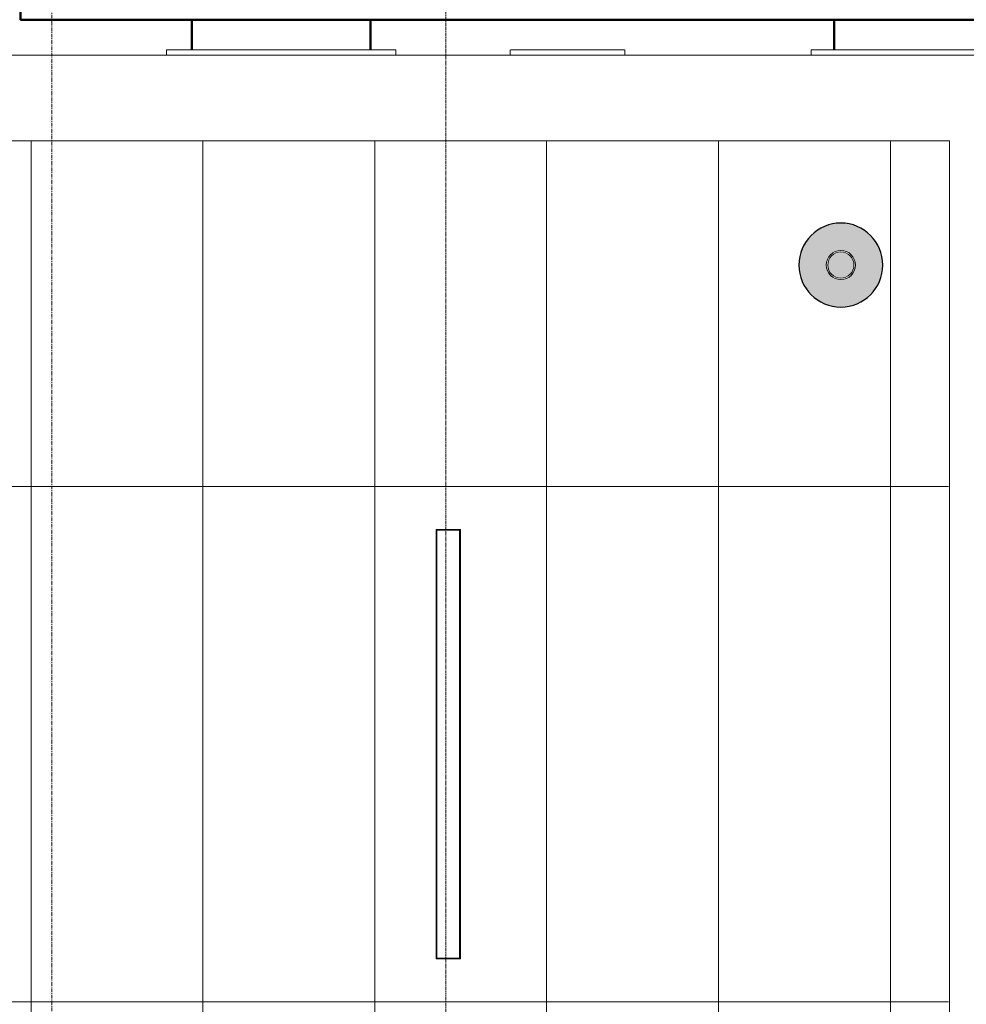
# Model space of a CAD drawing. Header units: millimetres. Extents: x 3625 to 171676, y -65096 to 217166.
# Tile 124 of 256: x 102329 to 105634, y -47902 to -44464. Entities that reach past the tile are written whole.
import ezdxf

# ---------------------------------------------------------------- set-up
doc = ezdxf.new("R2010")
doc.units = ezdxf.units.MM
doc.linetypes.add('gestippeld-fijn', pattern=[3, 1.5, -1.5])
doc.linetypes.add('stramien', pattern=[22.225, 12.7, -3.175, 3.175, -3.175])
for name, color, linetype, lineweight in [('2120011-P-002_dwg', 8, 'Continuous', 18), ('A-DETL', 5, 'Continuous', 13), ('A-GENM', 6, 'Continuous', 18), ('A-GLAZ', 6, 'Continuous', 18), ('A-ROOF', 4, 'Continuous', 18), ('A-WALL', 2, 'Continuous', 25), ('I-WALL', 2, 'Continuous', 25), ('S-COLS', 6, 'Continuous', 18), ('S-GRID', 1, 'Continuous', 18)]:
    doc.layers.add(name, color=color, linetype=linetype, lineweight=lineweight)

# ---------------------------------------------------------------- blocks, each defined once
blk = doc.blocks.new('27_KU_metalen dakbedekking binnenzijde publiekshal noord1 - 27_KU_metalen dakbedekking binnenzijde publiekshal noord-3102144-Plotview plafond eerste Verdieping - 1 op 100')
at = {"layer": 'A-ROOF'}
for p, q in [((35448.9, 17260.5), (10049, 17260.5)), ((10049, 16962.2), (35150.6, 16962.2)), ((35150.6, 16962.2), (35150.6, 4981.5))]:
    blk.add_line(p, q, dxfattribs=at)
blk = doc.blocks.new('2120011-P-002_dwg_31_KU_ontwerpraam vastglas rond 2 - 31_KU_ontwerpraam vastglas rond 1200 mm-12424453-plattegrond interieur 2e verdieping-14104410-Plotview plafond eerste Verdieping - 1 op 100')
at = {"layer": 'A-GLAZ', "color": 50, "flags": 128}
blk.add_lwpolyline([(-181.9, 40), (-600, 40), (-600, -50), (0, -50), (600, -50), (600, -30.3)], dxfattribs=at)
blk = doc.blocks.new('2120011-P-002_dwg_31_KU_ontwerpraam vastglas rond 2 - 31_KU_ontwerpraam vastglas rond 800 mm-12424452-plattegrond interieur 2e verdieping-14104411-Plotview plafond eerste Verdieping - 1 op 100')
at = {"layer": 'A-GLAZ', "color": 50, "flags": 128}
blk.add_lwpolyline([(-400, -30.3), (-400, -50), (0, -50), (400, -50), (400, -30.3)], dxfattribs=at)
blk = doc.blocks.new('2120011-P-002_dwg_31_KU_ontwerpraam vastglas rond 2 - 31_KU_ontwerpraam vastglas rond 400 mm 2-12424451-plattegrond interieur 2e verdieping-14104412-Plotview plafond eerste Verdieping - 1 op 100')
at = {"layer": 'A-GLAZ', "color": 50}
for p, q in [((-200, -30.3), (-200, -50)), ((200, -50), (200, -30.3))]:
    blk.add_line(p, q, dxfattribs=at)
at = {"layer": 'A-GLAZ', "color": 50, "flags": 128}
blk.add_lwpolyline([(198.5, -50), (0, -50), (-198.5, -50)], dxfattribs=at)
blk = doc.blocks.new('2120011-P-002_dwg_3073_04 bouwkundig_rvt-1-plattegrond interieur 2e verdieping-14104419-Plotview plafond eerste Verdieping - 1 op 100')
at = {"layer": 'A-WALL', "color": 250, "lineweight": 50}
for p, q in [((32504.6, 17280.2), (32504.6, 17384.9)), ((33128.6, 17384.9), (33128.6, 17280.2)), ((34747.2, 17280.2), (34747.2, 17384.9))]:
    blk.add_line(p, q, dxfattribs=at)
at = {"rotation": 180}
for name, p in [('2120011-P-002_dwg_31_KU_ontwerpraam vastglas rond 2 - 31_KU_ontwerpraam vastglas rond 800 mm-12424452-plattegrond interieur 2e verdieping-14104411-Plotview plafond eerste Verdieping - 1 op 100', (32816.6, 17230.2)), ('2120011-P-002_dwg_31_KU_ontwerpraam vastglas rond 2 - 31_KU_ontwerpraam vastglas rond 400 mm 2-12424451-plattegrond interieur 2e verdieping-14104412-Plotview plafond eerste Verdieping - 1 op 100', (33816.6, 17230.2)), ('2120011-P-002_dwg_31_KU_ontwerpraam vastglas rond 2 - 31_KU_ontwerpraam vastglas rond 1200 mm-12424453-plattegrond interieur 2e verdieping-14104410-Plotview plafond eerste Verdieping - 1 op 100', (35267, 17230.2))]:
    blk.add_blockref(name, p, dxfattribs=at)
blk = doc.blocks.new('2120011-P-002_dwg_A$C77CC18E9-14104432-Plotview plafond eerste Verdieping - 1 op 100')
blk.add_blockref('2120011-P-002_dwg_3073_04 bouwkundig_rvt-1-plattegrond interieur 2e verdieping-14104419-Plotview plafond eerste Verdieping - 1 op 100', (-4516.6, -2828.2))
blk = doc.blocks.new('2120011-P-002_dwg-14103953-Plotview plafond eerste Verdieping - 1 op 100')
blk.add_blockref('2120011-P-002_dwg_A$C77CC18E9-14104432-Plotview plafond eerste Verdieping - 1 op 100', (4516.6, 2828.2))
blk = doc.blocks.new('63_KA_Etaloid armatuur - 1500 mm-14435909-Plotview plafond eerste Verdieping - 1 op 100')
at = {"layer": 'A-GENM'}
for p, q in [((-750, 42.5), (-750, -42.5)), ((750, 42.5), (-750, 42.5)), ((-747.5, 40), (-747.5, -40)), ((747.5, 40), (-747.5, 40)), ((747.5, -40), (747.5, 40)), ((750, -42.5), (750, 42.5)), ((-750, -42.5), (750, -42.5)), ((-747.5, -40), (747.5, -40))]:
    blk.add_line(p, q, dxfattribs=at)
blk = doc.blocks.new('28_ABT-C_staal_hout kolom RV - gelam_ houten kolom $150-300-150 kwal GL32H-2892874-Plotview plafond eerste Verdieping - 1 op 100')
at = {"layer": 'S-COLS', "lineweight": 5}
h = blk.add_hatch(color=256, dxfattribs=at)
h.paths.add_polyline_path([(0, -146.5), (39.3, -141), (73.3, -126.9), (103.6, -103.6), (126.9, -73.3), (141.5, -37.9), (146.1, 3.3), (141.5, 37.9), (126.9, 73.3), (103.6, 103.6), (73.3, 126.9), (37.9, 141.5), (0, 146.5), (-37.9, 141.5), (-73.3, 126.9), (-103.6, 103.6), (-126.9, 73.3), (-141.5, 37.9), (-146.5, 0), (-141.5, -37.9), (-126.9, -73.3), (-103.6, -103.6), (-73.3, -126.9), (-37.9, -141.5)], flags=0)
h.paths.add_polyline_path([(0, -50.8), (-13.1, -49.1), (-25.4, -44), (-35.9, -35.9), (-45, -22.9), (-49.2, -11.9), (-50.4, 3.3), (-49.1, 13.1), (-44, 25.4), (-32.4, 38.6), (-22.9, 45), (-11.9, 49.2), (0, 50.8), (13.1, 49.1), (25.4, 44), (38.6, 32.4), (45, 22.9), (49.1, 13.1), (50.8, 0), (49.1, -13.1), (44, -25.4), (32.4, -38.6), (22.9, -45), (11.9, -49.2)], flags=0)
h.paths.add_polyline_path([(0, -45.8), (12.4, -44), (24.4, -38.5), (32.4, -32.4), (39.7, -22.9), (44.2, -11.9), (45.4, 3.3), (44, 12.4), (37.7, 25.4), (32.4, 32.4), (22.9, 39.7), (11.9, 44.2), (0, 45.8), (-13.1, 43.7), (-25.4, 37.7), (-32.4, 32.4), (-39.7, 22.9), (-44.2, 11.9), (-45.8, 0), (-43.7, -13.1), (-39.7, -22.9), (-32.4, -32.4), (-22.9, -39.7), (-11.9, -44.2)], flags=0)
at = {"layer": 'S-COLS', "color": 250, "lineweight": 25}
for start, end in [(0, 180), (180, 0)]:
    blk.add_arc((0, 0), 146.5, start, end, dxfattribs=at)
at = {"layer": 'S-COLS', "color": 170, "lineweight": 5}
for radius, start, end in [(50.8, 0, 180), (45.8, 0, 180), (50.8, 180, 0), (45.8, 180, 0)]:
    blk.add_arc((0, 0), radius, start, end, dxfattribs=at)
blk = doc.blocks.new('10844_ABT model nieuw_export 08-11-2012_rvt-1-Plotview plafond eerste Verdieping - 1 op 100')
at = {"color": 170, "lineweight": 5}
blk.add_blockref('28_ABT-C_staal_hout kolom RV - gelam_ houten kolom $150-300-150 kwal GL32H-2892874-Plotview plafond eerste Verdieping - 1 op 100', (34770.8, 16528.2), dxfattribs=at)

msp = doc.modelspace()

# ---------------------------------------------------------------- linework, layer by layer
at = {"layer": 'A-DETL', "linetype": 'gestippeld-fijn'}
msp.add_line((103816.5, -61371.4), (103816.5, -43711.4), dxfattribs=at)
at = {"layer": 'A-DETL'}
for p, q in [((102368.5, -44887.1), (102368.5, -56464.2)), ((102968.5, -44887.1), (102968.5, -56902.8)), ((103568.5, -44887.1), (103568.5, -56935.4)), ((104168.5, -44888), (104168.5, -56968)), ((104768.5, -44887.1), (104768.5, -57000.7)), ((105368.5, -44887.1), (105368.5, -57033.3)), ((105571.5, -46094.1), (76862, -46094.1)), ((105571.5, -47894.1), (77543.2, -47894.1))]:
    msp.add_line(p, q, dxfattribs=at)
at = {"layer": 'I-WALL', "lineweight": 50}
for p, q in [((102331.5, -44464.4), (102331.5, -42981.6)), ((107467.5, -44464.4), (102331.5, -44464.4))]:
    msp.add_line(p, q, dxfattribs=at)
at = {"layer": 'S-GRID', "linetype": 'stramien'}
msp.add_line((102441.5, -20221.6), (102441.5, -65096), dxfattribs=at)

# ---------------------------------------------------------------- block references
at = {"lineweight": 5}
msp.add_blockref('10844_ABT model nieuw_export 08-11-2012_rvt-1-Plotview plafond eerste Verdieping - 1 op 100', (70424.9, -61849.3), dxfattribs=at)
at = {"layer": '2120011-P-002_dwg', "color": 50}
msp.add_blockref('2120011-P-002_dwg-14103953-Plotview plafond eerste Verdieping - 1 op 100', (70424.9, -61849.3), dxfattribs=at)
at = {"layer": 'A-GENM', "rotation": 90.00000000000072}
msp.add_blockref('63_KA_Etaloid armatuur - 1500 mm-14435909-Plotview plafond eerste Verdieping - 1 op 100', (103824.8, -46994.1), dxfattribs=at)
at = {"layer": 'A-ROOF'}
msp.add_blockref('27_KU_metalen dakbedekking binnenzijde publiekshal noord1 - 27_KU_metalen dakbedekking binnenzijde publiekshal noord-3102144-Plotview plafond eerste Verdieping - 1 op 100', (70424.9, -61849.3), dxfattribs=at)

doc.saveas('drawing.dxf')
